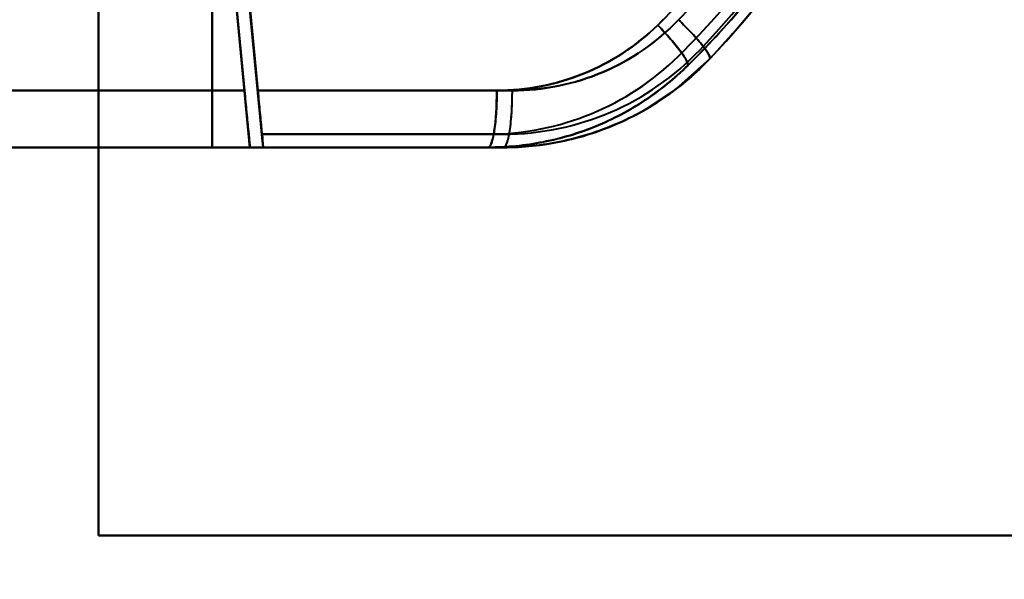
# Model space of a CAD drawing. Header units: millimetres. Extents: x -1321 to 1388, y -120 to 1267.
# Tile 25 of 88: x -414 to -362, y 229 to 258. Entities that reach past the tile are written whole.
import ezdxf

# ---------------------------------------------------------------- set-up
doc = ezdxf.new("R2010")
doc.units = ezdxf.units.MM
for name, color, linetype, lineweight in [('A-ANNO-DIMS', 211, 'Continuous', 30), ('A-ANNO-DIMS-20', 211, 'Continuous', 30), ('G-IMPT', 8, 'Continuous', 40)]:
    doc.layers.add(name, color=color, linetype=linetype, lineweight=lineweight)
doc.styles.add('Arial_1', font='arial.ttf', dxfattribs={"height": 60})
doc.dimstyles.new('Linéaire', dxfattribs={"dimscale": 304.8, "dimtxt": 61.215564, "dimasz": 0.131234, "dimexe": 0.131234, "dimexo": 0.131234, "dimgap": 0.131234, "dimtad": 1, "dimdec": 0, "dimzin": 0, "dimdsep": 46, "dimtxsty": 'Arial_1', "dimblk1": 'OBLIQUE', "dimblk2": 'OBLIQUE', "dimsah": 1, "dimcen": 0.09, "dimazin": 0, "dimtfac": 1, "dimtdec": 4, "dimtix": 1, "dimtmove": 0, "dimatfit": 3, "dimfxl": 1, "dimtvp": 1, "dimtfill": 1, "dimtolj": 1, "dimtzin": 0, "dimarcsym": 2})

# ---------------------------------------------------------------- blocks, each defined once
blk = doc.blocks.new('NEXA 1500 CALQUES_dwg-769064-Droite')
at = {"layer": 'G-IMPT'}
for p, q in [((-402.288, 254.372), (-434.721, 254.372)), ((-402.288, 254.372), (-434.721, 254.372)), ((-434.721, 254.372), (-402.288, 254.372)), ((-434.721, 254.372), (-402.288, 254.372)), ((-401.589, 254.372), (-388.143, 254.372)), ((-388.143, 254.372), (-401.589, 254.372)), ((-401.585, 254.372), (-388.963, 254.372)), ((-388.963, 254.372), (-401.585, 254.372)), ((-402, 251.372), (-434.805, 251.372)), ((-402, 251.372), (-434.805, 251.372)), ((-434.805, 251.372), (-402, 251.372)), ((-434.805, 251.372), (-402, 251.372)), ((-388.605, 251.372), (-401.302, 251.372)), ((-401.302, 251.372), (-388.605, 251.372)), ((-388.605, 251.372), (-401.302, 251.372)), ((-401.297, 251.372), (-389.419, 251.372)), ((-389.419, 251.372), (-401.297, 251.372)), ((-401.297, 251.372), (-389.419, 251.372))]:
    blk.add_line(p, q, dxfattribs=at)
at = {"layer": 'G-IMPT', "flags": 128}
for points in [[(-410, 350.872), (-410, 320.872), (-410, 290.872), (-410, 260.872), (-410, 230.872)], [(-410, 230.872), (-410, 260.872), (-410, 290.872), (-410, 320.872), (-410, 350.872)], [(-410, 350.872), (-410, 320.872), (-410, 290.872), (-410, 260.872), (-410, 230.872)], [(-410, 230.872), (-410, 260.872), (-410, 290.872), (-410, 320.872), (-410, 350.872)], [(-410, 350.872), (-410, 320.872), (-410, 290.872), (-410, 260.872), (-410, 230.872)], [(-410, 230.872), (-410, 260.872), (-410, 290.872), (-410, 320.872), (-410, 350.872)], [(-410, 230.872), (-410, 260.872), (-410, 290.872), (-410, 320.872), (-410, 350.872)], [(-410, 350.872), (-410, 320.872), (-410, 290.872), (-410, 260.872), (-410, 230.872)], [(-410, 251.372), (-410, 271.122), (-410, 290.872), (-410, 310.622), (-410, 330.372)], [(-410, 330.372), (-410, 310.622), (-410, 290.872), (-410, 271.122), (-410, 251.372)], [(-410, 251.372), (-410, 271.122), (-410, 290.872), (-410, 310.622), (-410, 330.372)], [(-410, 330.372), (-410, 310.622), (-410, 290.872), (-410, 271.122), (-410, 251.372)], [(-404, 251.372), (-404, 271.122), (-404, 290.872), (-404, 310.622), (-404, 330.372)], [(-404, 330.372), (-404, 310.622), (-404, 290.872), (-404, 271.122), (-404, 251.372)], [(-404, 251.372), (-404, 271.122), (-404, 290.872), (-404, 310.622), (-404, 330.372)], [(-404, 330.372), (-404, 310.622), (-404, 290.872), (-404, 271.122), (-404, 251.372)], [(-404, 330.372), (-404, 310.622), (-404, 290.872), (-404, 271.122), (-404, 251.372)], [(-404, 251.372), (-404, 271.122), (-404, 290.872), (-404, 310.622), (-404, 330.372)], [(-404, 330.372), (-404, 310.622), (-404, 290.872), (-404, 271.122), (-404, 251.372)], [(-404, 251.372), (-404, 271.122), (-404, 290.872), (-404, 310.622), (-404, 330.372)], [(-401.589, 254.372), (-402.077, 259.456), (-402.565, 264.54), (-403.053, 269.625), (-403.541, 274.71)], [(-401.369, 252.072), (-401.912, 257.732), (-402.455, 263.391), (-402.998, 269.051), (-403.541, 274.71)], [(-403.541, 274.71), (-403.053, 269.625), (-402.565, 264.54), (-402.077, 259.456), (-401.589, 254.372)], [(-403.541, 274.71), (-402.998, 269.051), (-402.455, 263.391), (-401.912, 257.732), (-401.369, 252.072)], [(-404.203, 274.327), (-403.724, 269.338), (-403.245, 264.348), (-402.766, 259.36), (-402.288, 254.372)], [(-402.288, 254.372), (-402.766, 259.36), (-403.245, 264.348), (-403.724, 269.338), (-404.203, 274.327)], [(-402, 251.372), (-402.551, 257.111), (-403.101, 262.85), (-403.652, 268.589), (-404.203, 274.327)], [(-404.203, 274.327), (-403.652, 268.589), (-403.101, 262.85), (-402.551, 257.111), (-402, 251.372)], [(-402.288, 254.372), (-402.766, 259.36), (-403.245, 264.348), (-403.724, 269.338), (-404.203, 274.327)], [(-402, 251.372), (-402.551, 257.111), (-403.101, 262.85), (-403.652, 268.589), (-404.203, 274.327)], [(-404.203, 274.327), (-403.724, 269.338), (-403.245, 264.348), (-402.766, 259.36), (-402.288, 254.372)], [(-404.203, 274.327), (-403.652, 268.589), (-403.101, 262.85), (-402.551, 257.111), (-402, 251.372)], [(-403.506, 274.394), (-403.026, 269.388), (-402.545, 264.382), (-402.065, 259.377), (-401.585, 254.372)], [(-403.506, 274.394), (-402.97, 268.814), (-402.435, 263.233), (-401.899, 257.653), (-401.364, 252.072)], [(-401.585, 254.372), (-402.065, 259.377), (-402.545, 264.382), (-403.026, 269.388), (-403.506, 274.394)], [(-401.364, 252.072), (-401.899, 257.653), (-402.435, 263.233), (-402.97, 268.814), (-403.506, 274.394)], [(-377.721, 256.05), (-379.519, 254.438), (-381.293, 253.274)], [(-388.605, 252.072), (-391.796, 252.072), (-394.987, 252.072), (-398.178, 252.072), (-401.369, 252.072)], [(-401.369, 252.072), (-401.352, 251.897), (-401.335, 251.722), (-401.318, 251.547), (-401.302, 251.372)], [(-401.369, 252.072), (-398.178, 252.072), (-394.987, 252.072), (-391.796, 252.072), (-388.605, 252.072)], [(-388.605, 252.072), (-391.796, 252.072), (-394.987, 252.072), (-398.178, 252.072), (-401.369, 252.072)], [(-401.302, 251.372), (-401.318, 251.547), (-401.335, 251.722), (-401.352, 251.897), (-401.369, 252.072)], [(-401.369, 252.072), (-398.178, 252.072), (-394.987, 252.072), (-391.796, 252.072), (-388.605, 252.072)], [(-401.297, 251.372), (-401.314, 251.547), (-401.33, 251.722), (-401.347, 251.897), (-401.364, 252.072)], [(-401.364, 252.072), (-398.378, 252.072), (-395.391, 252.072), (-392.405, 252.072), (-389.419, 252.072)], [(-401.364, 252.072), (-401.347, 251.897), (-401.33, 251.722), (-401.314, 251.547), (-401.297, 251.372)], [(-401.364, 252.072), (-398.378, 252.072), (-395.391, 252.072), (-392.405, 252.072), (-389.419, 252.072)], [(-389.419, 252.072), (-392.405, 252.072), (-395.391, 252.072), (-398.378, 252.072), (-401.364, 252.072)], [(-389.419, 252.072), (-392.405, 252.072), (-395.391, 252.072), (-398.378, 252.072), (-401.364, 252.072)], [(-402, 251.372), (-416.569, 251.372), (-431.182, 251.372), (-434.805, 251.372)], [(-434.805, 251.372), (-420.183, 251.372), (-405.601, 251.372), (-402, 251.372)], [(-432.985, 251.372), (-427.238, 251.372), (-421.492, 251.372), (-415.746, 251.372), (-410, 251.372)], [(-410, 251.372), (-415.746, 251.372), (-421.492, 251.372), (-427.238, 251.372), (-432.985, 251.372)], [(-410, 251.372), (-415.746, 251.372), (-421.492, 251.372), (-427.238, 251.372), (-432.985, 251.372)], [(-432.985, 251.372), (-427.238, 251.372), (-421.492, 251.372), (-415.746, 251.372), (-410, 251.372)], [(-410, 251.372), (-408.5, 251.372), (-407, 251.372), (-405.5, 251.372), (-404, 251.372)], [(-404, 251.372), (-405.5, 251.372), (-407, 251.372), (-408.5, 251.372), (-410, 251.372)], [(-404, 251.372), (-405.5, 251.372), (-407, 251.372), (-408.5, 251.372), (-410, 251.372)], [(-410, 251.372), (-408.5, 251.372), (-407, 251.372), (-405.5, 251.372), (-404, 251.372)], [(-388.605, 251.372), (-392.454, 251.372), (-396.302, 251.372), (-400.151, 251.372), (-404, 251.372)], [(-404, 251.372), (-400.355, 251.372), (-396.709, 251.372), (-393.064, 251.372), (-389.419, 251.372)], [(-404, 251.372), (-400.151, 251.372), (-396.302, 251.372), (-392.454, 251.372), (-388.605, 251.372)], [(-389.419, 251.372), (-393.064, 251.372), (-396.709, 251.372), (-400.355, 251.372), (-404, 251.372)], [(-388.605, 251.372), (-391.954, 251.372), (-395.302, 251.372), (-398.651, 251.372), (-402, 251.372)], [(-402, 251.372), (-398.855, 251.372), (-395.709, 251.372), (-392.564, 251.372), (-389.419, 251.372)], [(-402, 251.372), (-398.651, 251.372), (-395.302, 251.372), (-391.954, 251.372), (-388.605, 251.372)], [(-389.419, 251.372), (-392.564, 251.372), (-395.709, 251.372), (-398.855, 251.372), (-402, 251.372)], [(-401.302, 251.372), (-398.127, 251.372), (-394.953, 251.372), (-391.779, 251.372), (-388.605, 251.372)], [(-388.605, 251.372), (-391.779, 251.372), (-394.953, 251.372), (-398.127, 251.372), (-401.302, 251.372)], [(-401.297, 251.372), (-398.327, 251.372), (-395.358, 251.372), (-392.388, 251.372), (-389.419, 251.372)], [(-389.419, 251.372), (-392.388, 251.372), (-395.358, 251.372), (-398.327, 251.372), (-401.297, 251.372)], [(-410, 230.872), (-395, 230.872), (-380, 230.872), (-365, 230.872), (-350, 230.872)], [(-350, 230.872), (-365, 230.872), (-380, 230.872), (-395, 230.872), (-410, 230.872)], [(-410, 230.872), (-395, 230.872), (-380, 230.872), (-365, 230.872), (-350, 230.872)], [(-350, 230.872), (-365, 230.872), (-380, 230.872), (-395, 230.872), (-410, 230.872)], [(-410, 230.872), (-395, 230.872), (-380, 230.872), (-365, 230.872), (-350, 230.872)], [(-350, 230.872), (-365, 230.872), (-380, 230.872), (-395, 230.872), (-410, 230.872)], [(-350, 230.872), (-365, 230.872), (-380, 230.872), (-395, 230.872), (-410, 230.872)], [(-410, 230.872), (-395, 230.872), (-380, 230.872), (-365, 230.872), (-350, 230.872)]]:
    blk.add_lwpolyline(points, dxfattribs=at)
at = {"layer": 'G-IMPT'}
for centre, radius, start, end in [((-414, 290.457), 50, 316.5168, 45.3864), ((-414, 290.457), 50, 316.5168, 45.3864), ((-414, 290.457), 50, 316.5168, 45.3864), ((-414, 290.457), 50, 316.5168, 45.3864), ((-414, 290.457), 50, 316.5168, 45.3864), ((-414, 290.457), 50, 316.5168, 45.3864), ((-414, 290.457), 49.3, 316.5168, 45.3864), ((-414, 290.457), 49.3, 316.5168, 45.3864), ((-414, 290.457), 49.3, 316.5168, 45.3864), ((-414, 290.457), 49.3, 316.5168, 45.3864), ((-414, 291.287), 50, 314.6136, 43.4832), ((-414, 291.287), 50, 314.6136, 43.4832), ((-414, 291.287), 50, 314.6136, 43.4832), ((-414, 291.287), 50, 314.6136, 43.4832), ((-414, 291.287), 50, 314.6136, 43.4832), ((-414, 291.287), 50, 314.6136, 43.4832), ((-414, 291.287), 49.3, 314.6136, 43.4832), ((-414, 291.287), 49.3, 314.6136, 43.4832), ((-414, 291.287), 49.3, 314.6136, 43.4832), ((-414, 291.287), 49.3, 314.6136, 43.4832), ((-388.605, 266.372), 14.3, 270, 316.5168), ((-388.605, 266.372), 14.3, 270, 316.5168), ((-388.605, 266.372), 14.3, 270, 316.5168), ((-388.605, 266.372), 14.3, 270, 316.5168), ((-389.419, 266.372), 14.3, 270, 314.6136), ((-389.419, 266.372), 14.3, 270, 314.6136), ((-389.419, 266.372), 14.3, 270, 314.6136), ((-389.419, 266.372), 14.3, 270, 314.6136), ((-388.605, 266.372), 15, 270, 316.5168), ((-388.605, 266.372), 15, 270, 316.5168), ((-388.605, 266.372), 15, 270, 316.5168), ((-388.605, 266.372), 15, 270, 316.5168), ((-388.605, 266.372), 15, 270, 316.5168), ((-388.605, 266.372), 15, 270, 316.5168), ((-389.419, 266.372), 15, 270, 314.6136), ((-389.419, 266.372), 15, 270, 314.6136), ((-389.419, 266.372), 15, 270, 314.6136), ((-389.419, 266.372), 15, 270, 314.6136), ((-389.419, 266.372), 15, 270, 314.6136), ((-389.419, 266.372), 15, 270, 314.6136)]:
    blk.add_arc(centre, radius, start, end, dxfattribs=at)
for centre, ratio in [((-389.419, 254.372), 0.151868), ((-388.605, 254.372), 0.154092)]:
    blk.add_ellipse(centre, major_axis=(0, 3), ratio=ratio, start_param=3.141593, end_param=4.712389, dxfattribs=at)
for points in [[(-377.721, 256.05), (-373.277, 260.736), (-366.225, 271.854), (-362.733, 291.323), (-366.887, 310.678), (-374.299, 321.527), (-378.884, 326.05)], [(-377.721, 325.694), (-373.277, 321.009), (-366.225, 309.89), (-362.733, 290.422), (-366.887, 271.067), (-374.299, 260.218), (-378.884, 255.694)], [(-388.143, 254.372), (-386.51, 254.372), (-383.226, 255.043), (-380.498, 256.929), (-379.364, 258.115)], [(-379.364, 258.115), (-380.529, 256.909), (-383.226, 255.049), (-386.479, 254.379), (-388.143, 254.372)], [(-379.364, 258.115), (-379.13, 257.886), (-378.649, 257.392), (-378.048, 256.705), (-377.726, 256.232), (-377.693, 256.08), (-377.721, 256.05)], [(-377.721, 256.05), (-377.693, 256.08), (-377.726, 256.232), (-378.048, 256.705), (-378.649, 257.392), (-379.13, 257.886), (-379.364, 258.115)], [(-380.466, 257.83), (-381.6, 256.721), (-384.26, 254.988), (-387.392, 254.372), (-388.963, 254.372)], [(-388.963, 254.372), (-387.361, 254.378), (-384.274, 254.984), (-381.603, 256.722), (-380.466, 257.83)], [(-380.466, 257.83), (-380.239, 257.592), (-379.772, 257.08), (-379.189, 256.368), (-378.881, 255.879), (-378.854, 255.724), (-378.884, 255.694)], [(-378.884, 255.694), (-378.854, 255.724), (-378.881, 255.879), (-379.189, 256.368), (-379.772, 257.08), (-380.239, 257.592), (-380.466, 257.83)], [(-388.605, 251.372), (-387.584, 251.372), (-385.548, 251.581), (-382.63, 252.502), (-379.974, 253.979), (-378.422, 255.311), (-377.721, 256.05)], [(-377.721, 256.05), (-378.421, 255.312), (-379.991, 253.968), (-382.625, 252.503), (-385.548, 251.588), (-387.59, 251.372), (-388.605, 251.372)], [(-378.884, 255.694), (-379.576, 255.012), (-381.093, 253.78), (-383.694, 252.405), (-386.49, 251.565), (-388.442, 251.372), (-389.419, 251.372)], [(-389.419, 251.372), (-388.443, 251.372), (-386.472, 251.568), (-383.7, 252.403), (-381.088, 253.784), (-379.584, 255.004), (-378.884, 255.694)], [(-402, 251.372), (-402, 251.375), (-402.004, 251.417), (-402.02, 251.581), (-402.047, 251.864), (-402.083, 252.235), (-402.127, 252.694), (-402.177, 253.218), (-402.23, 253.766), (-402.268, 254.166), (-402.288, 254.372)], [(-402.288, 254.372), (-402.248, 253.978), (-402.176, 253.191), (-402.079, 252.195), (-402.014, 251.529), (-402.003, 251.372), (-402, 251.372)], [(-402, 251.372), (-402.003, 251.372), (-402.014, 251.529), (-402.079, 252.195), (-402.176, 253.191), (-402.248, 253.978), (-402.288, 254.372)], [(-402.288, 254.372), (-402.268, 254.166), (-402.23, 253.766), (-402.177, 253.218), (-402.127, 252.694), (-402.083, 252.235), (-402.047, 251.864), (-402.02, 251.581), (-402.004, 251.417), (-402, 251.375), (-402, 251.372)], [(-401.302, 251.372), (-401.304, 251.372), (-401.315, 251.529), (-401.38, 252.195), (-401.477, 253.191), (-401.549, 253.978), (-401.589, 254.372)], [(-401.589, 254.372), (-401.57, 254.166), (-401.531, 253.766), (-401.479, 253.218), (-401.428, 252.693), (-401.384, 252.235), (-401.349, 251.864), (-401.322, 251.581), (-401.306, 251.417), (-401.302, 251.375), (-401.302, 251.372)], [(-401.585, 254.372), (-401.544, 253.978), (-401.472, 253.191), (-401.376, 252.195), (-401.311, 251.529), (-401.3, 251.372), (-401.297, 251.372)], [(-401.297, 251.372), (-401.297, 251.375), (-401.301, 251.417), (-401.317, 251.581), (-401.344, 251.864), (-401.38, 252.235), (-401.424, 252.693), (-401.474, 253.218), (-401.527, 253.766), (-401.565, 254.166), (-401.585, 254.372)], [(-388.963, 254.372), (-388.963, 254.019), (-388.986, 253.245), (-389.086, 252.184), (-389.247, 251.525), (-389.365, 251.372), (-389.419, 251.372)], [(-388.605, 251.372), (-388.55, 251.372), (-388.431, 251.525), (-388.268, 252.184), (-388.166, 253.245), (-388.143, 254.019), (-388.143, 254.372)]]:
    blk.add_open_spline(points, degree=3, dxfattribs=at)
for points, knots in [([(-378.884, 326.05), (-376.584, 323.781), (-373.473, 320.046), (-370.117, 314.586), (-367.257, 308.72), (-364.815, 301.059), (-363.69, 291.284), (-364.466, 281.626), (-366.681, 273.749), (-369.297, 267.885), (-372.516, 262.214), (-375.506, 258.386), (-377.721, 256.05)], [0, 0, 0, 0, 0.125, 0.1875, 0.25, 0.375, 0.5, 0.625, 0.75, 0.8125, 0.875, 1, 1, 1, 1]), ([(-378.884, 255.694), (-376.584, 257.964), (-373.473, 261.699), (-370.117, 267.159), (-367.257, 273.025), (-364.815, 280.686), (-363.69, 290.46), (-364.466, 300.119), (-366.681, 307.996), (-369.297, 313.859), (-372.516, 319.531), (-375.506, 323.359), (-377.721, 325.694)], [0, 0, 0, 0, 0.125, 0.1875, 0.25, 0.375, 0.5, 0.625, 0.75, 0.8125, 0.875, 1, 1, 1, 1]), ([(-379.364, 258.115), (-377.27, 260.305), (-374.441, 263.895), (-371.391, 269.221), (-368.909, 274.73), (-366.803, 282.143), (-366.066, 291.239), (-367.136, 300.442), (-369.458, 307.651), (-372.17, 313.16), (-375.349, 318.285), (-378.292, 321.787), (-380.466, 323.915)], [0, 0, 0, 0, 0.125, 0.1875, 0.25, 0.375, 0.5, 0.625, 0.75, 0.8125, 0.875, 1, 1, 1, 1]), ([(-379.364, 323.63), (-377.27, 321.44), (-374.441, 317.849), (-371.391, 312.524), (-368.909, 307.015), (-366.803, 299.601), (-366.066, 290.506), (-367.136, 281.303), (-369.458, 274.094), (-372.17, 268.585), (-375.349, 263.46), (-378.292, 259.957), (-380.466, 257.83)], [0, 0, 0, 0, 0.125, 0.1875, 0.25, 0.375, 0.5, 0.625, 0.75, 0.8125, 0.875, 1, 1, 1, 1]), ([(-380.466, 257.83), (-378.217, 260.078), (-375.25, 263.625), (-372.099, 268.719), (-370.144, 272.694), (-368.568, 276.933), (-367.376, 281.411), (-366.605, 285.988), (-366.287, 290.486), (-366.45, 294.992), (-367.062, 299.591), (-368.1, 304.107), (-369.531, 308.398), (-371.353, 312.442), (-374.335, 317.647), (-377.187, 321.301), (-379.364, 323.63)], [0, 0, 0, 0, 0.125, 0.1875, 0.25, 0.3125, 0.375, 0.4375, 0.5, 0.5625, 0.625, 0.6875, 0.75, 0.8125, 0.875, 1, 1, 1, 1])]:
    blk.add_open_spline(points, degree=3, knots=knots, dxfattribs=at)
blk = doc.blocks.new('DIMBLOCK1-Droite')
at = {"layer": 'A-ANNO-DIMS-20'}
for p, q in [((-455, 134.913), (-455, 174.913)), ((0, 134.913), (0, 174.913)), ((-455, 134.913), (0, 134.913)), ((-455, 134.913), (-455, 123.197)), ((0, 134.913), (0, 123.197))]:
    blk.add_line(p, q, dxfattribs=at)
at = {"layer": 'A-ANNO-DIMS-20', "lineweight": 50}
for p, q in [((-455, 134.913), (-435, 154.913)), ((0, 134.913), (20, 154.913)), ((-455, 134.913), (-475, 114.913)), ((0, 134.913), (-20, 114.913))]:
    blk.add_line(p, q, dxfattribs=at)
at = {"layer": 'A-ANNO-DIMS-20', "color": 0, "insert": (-296.721, 252.807), "char_height": 60, "width": 166.12962, "attachment_point": 1, "line_spacing_factor": 0.941778, "style": 'Arial_1', "bg_fill": 3, "box_fill_scale": 1.25, "bg_fill_color": 9, "bg_fill_true_color": 13158600, "bg_fill_transparency": 0}
blk.add_mtext('455', dxfattribs=at)
blk = doc.blocks.new('_Oblique')
at = {"color": 0, "linetype": 'ByBlock', "lineweight": -2}
blk.add_line((-0.5, -0.5), (0.5, 0.5), dxfattribs=at)

msp = doc.modelspace()

# ---------------------------------------------------------------- block references
at = {"layer": 'G-IMPT'}
msp.add_blockref('NEXA 1500 CALQUES_dwg-769064-Droite', (0, 0), dxfattribs=at)

# ---------------------------------------------------------------- next in the draw order: dimensions: what is measured, and where the dimension line sits
at = {"layer": 'A-ANNO-DIMS'}
dim = msp.add_linear_dim(base=(0, 134.913), p1=(-455, 163.197), p2=(0, 163.197), dimstyle='Linéaire', override={"dimpost": '<>', "dimfxl": 455}, dxfattribs=at)
dim.commit()
dim.dimension.update_dxf_attribs({"geometry": 'DIMBLOCK1-Droite', "text_midpoint": (-227.5, 205.424)})

doc.saveas('drawing.dxf')
